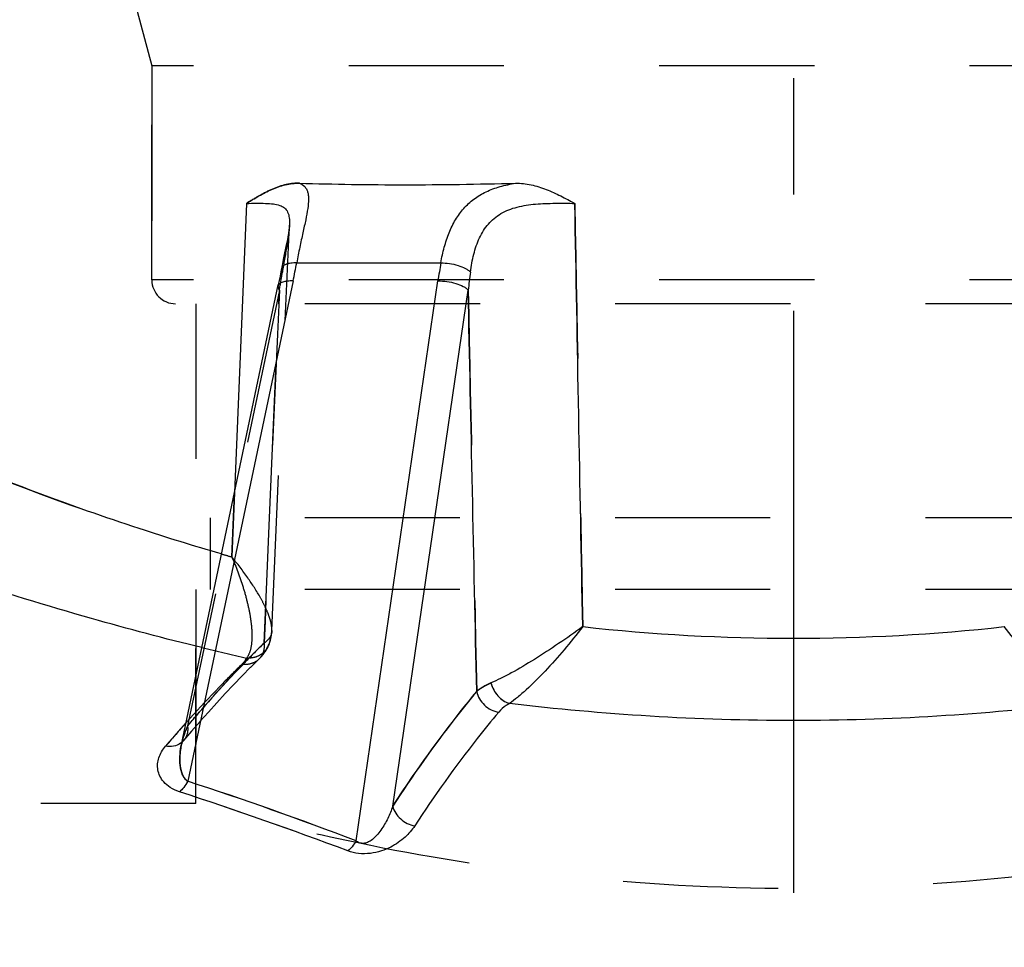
# Model space of a CAD drawing. Header units: millimetres. Extents: x 397 to 602, y 395 to 605.
# Tile 4 of 42: x 468 to 509, y 500 to 539. Entities that reach past the tile are written whole.
import ezdxf

# ---------------------------------------------------------------- set-up
doc = ezdxf.new("R2010")
doc.units = ezdxf.units.MM
doc.header["$LTSCALE"] = 65.185185
doc.linetypes.add('CENTER', pattern=[0.6, 0.375, -0.075, 0.075, -0.075])
doc.linetypes.add('HIDDEN', pattern=[0.2, 0.1, -0.1])
for name, color, linetype in [('ACHSEN_S', 7, 'CONTINUOUS'), ('FLAECHEN', 7, 'CONTINUOUS'), ('KONST.EL_MIT_GEO', 7, 'CONTINUOUS')]:
    doc.layers.add(name, color=color, linetype=linetype)

msp = doc.modelspace()

# ---------------------------------------------------------------- linework, layer by layer
at = {"layer": 'ACHSEN_S', "color": 2, "linetype": 'CENTER'}
msp.add_line((500, 605.171), (500, 395.25), dxfattribs=at)
at = {"layer": 'FLAECHEN', "color": 8, "linetype": 'HIDDEN'}
for p, q in [((472.25, 540.236), (473.05, 537.25)), ((473.05, 537.25), (473.05, 528.25)), ((526.95, 537.25), (473.05, 537.25)), ((474.9, 527.25), (474.9, 518.25)), ((525.1, 527.25), (474.9, 527.25)), ((525.1, 518.25), (474.9, 518.25)), ((475.5, 518.25), (475.5, 515.25)), ((474.9, 515.25), (474.9, 506.25)), ((525.1, 515.25), (474.9, 515.25)), ((474.9, 506.25), (402.5, 506.25))]:
    msp.add_line(p, q, dxfattribs=at)
at = {"layer": 'KONST.EL_MIT_GEO', "color": 8, "linetype": 'HIDDEN'}
for p, q in [((473.05, 528.25), (473.05, 537.25)), ((478.09, 513.516), (478.83, 530.554)), ((478.731, 529.898), (478.73, 529.897)), ((478.696, 529.724), (478.695, 529.722)), ((478.553, 529.024), (478.552, 529.021)), ((478.471, 528.59), (478.453, 528.495)), ((478.521, 528.86), (478.505, 528.772)), ((526.95, 528.25), (473.05, 528.25)), ((478.436, 528.408), (478.435, 528.404)), ((478.406, 527.819), (474.549, 509.511)), ((478.362, 528.042), (478.362, 528.04)), ((478.382, 527.25), (478.406, 527.819)), ((525.95, 527.25), (474.05, 527.25)), ((477.991, 518.25), (478.382, 527.25)), ((476.41, 516.613), (476.521, 519.305)), ((476.521, 519.305), (476.41, 516.613)), ((477.861, 515.25), (477.991, 518.25)), ((474.9, 506.25), (474.9, 515.25)), ((477.763, 512.992), (477.861, 515.25)), ((477.886, 512.761), (477.922, 512.829)), ((477.921, 512.827), (477.935, 512.857)), ((477.936, 512.857), (477.935, 512.857)), ((477.539, 512.312), (477.597, 512.371)), ((477.597, 512.37), (477.657, 512.436)), ((477.656, 512.435), (477.711, 512.502)), ((477.71, 512.5), (477.762, 512.567)), ((477.76, 512.565), (477.807, 512.633)), ((477.806, 512.631), (477.849, 512.698)), ((477.848, 512.696), (477.888, 512.764)), ((476.84, 511.613), (477.199, 511.976)), ((477.198, 511.974), (477.539, 512.312)), ((476.485, 511.244), (476.842, 511.614)), ((476.13, 510.868), (476.486, 511.245)), ((475.776, 510.485), (476.131, 510.87)), ((475.424, 510.095), (475.778, 510.486)), ((475.072, 509.697), (475.425, 510.096)), ((474.722, 509.293), (475.074, 509.699)), ((474.391, 508.902), (474.724, 509.295)), ((474.293, 508.73), (474.293, 508.729)), ((474.391, 508.902), (474.391, 508.902))]:
    msp.add_line(p, q, dxfattribs=at)
at = {"layer": 'KONST.EL_MIT_GEO', "color": 7, "linetype": 'Continuous'}
for p, q in [((477.024, 531.467), (476.521, 519.305)), ((478.731, 529.898), (478.696, 529.724)), ((478.696, 529.724), (478.584, 529.179)), ((478.553, 529.024), (478.521, 528.86)), ((478.584, 529.179), (478.553, 529.024)), ((479.133, 528.97), (485.189, 528.97)), ((478.471, 528.59), (478.436, 528.408)), ((478.521, 528.86), (478.471, 528.59)), ((478.983, 528.207), (474.555, 507.191)), ((478.4, 528.225), (478.362, 528.042)), ((478.436, 528.408), (478.4, 528.225)), ((481.628, 504.685), (485.067, 528.207)), ((474.293, 508.729), (478.362, 528.042)), ((483.167, 506.136), (486.337, 527.819))]:
    msp.add_line(p, q, dxfattribs=at)
for points in [[(478.83, 530.554), (478.829, 530.537), (478.827, 530.513), (478.825, 530.487), (478.823, 530.459), (478.819, 530.428), (478.816, 530.396), (478.811, 530.36), (478.806, 530.323), (478.8, 530.284), (478.794, 530.242), (478.786, 530.198), (478.779, 530.153), (478.77, 530.105), (478.761, 530.056)], [(478.761, 530.056), (478.741, 529.952), (478.731, 529.898)]]:
    msp.add_lwpolyline(points, dxfattribs=at)
at = {"layer": 'KONST.EL_MIT_GEO', "color": 8, "linetype": 'HIDDEN'}
for points in [[(477.936, 512.857), (477.942, 512.871), (477.967, 512.929), (477.991, 512.99), (478.012, 513.052), (478.031, 513.117), (478.047, 513.183), (478.061, 513.25), (478.072, 513.319), (478.081, 513.389), (478.087, 513.461), (478.09, 513.516)], [(478.011, 513.05), (478.026, 513.101), (478.04, 513.154), (478.052, 513.208), (478.063, 513.262)], [(478.072, 513.318), (478.079, 513.374), (478.085, 513.431), (478.089, 513.489), (478.09, 513.516)], [(477.936, 512.857), (477.956, 512.902), (477.976, 512.95), (477.994, 512.999)], [(474.293, 508.73), (474.294, 508.737), (474.299, 508.751), (474.305, 508.767), (474.314, 508.787), (474.325, 508.809), (474.339, 508.833), (474.356, 508.858), (474.376, 508.884), (474.391, 508.902)]]:
    msp.add_lwpolyline(points, dxfattribs=at)
at = {"layer": 'KONST.EL_MIT_GEO', "color": 7, "linetype": 'Continuous'}
for centre, radius, start, end in [((449.69, 534.381), 29.936, 348.0985, 349.5863), ((514.117, 523.96), 29.359, 170.1751, 171.6823), ((522.381, 523.768), 36.271, 172.3706, 173.5873), ((500, 593.626), 80.431, 263.68039, 276.31961), ((513.887, 474.519), 52.786, 138.2829, 139.7051), ((473.855, 509.355), 0.702, 305.2348, 310.6879), ((426.244, 359.634), 155.264, 69.10179, 71.87143), ((426.01, 358.112), 156.251, 69.28399, 72.0332)]:
    msp.add_arc(centre, radius, start, end, dxfattribs=at)
at = {"layer": 'KONST.EL_MIT_GEO', "color": 8, "linetype": 'HIDDEN'}
for centre, radius, start, end in [((441.938, 534.273), 37.035, 349.9655, 351.1645), ((474.05, 528.25), 1, 180, 270), ((503.827, 612.819), 100.037, 253.83709, 254.09361), ((502.839, 626.888), 117.397, 256.3581, 257.30126), ((478.034, 507.936), 3.824, 155.6931, 168.0214), ((473.862, 509.347), 0.691, 310.695, 319.9407), ((424.754, 355.428), 159.725, 69.14048, 71.83274), ((424.515, 353.854), 160.763, 69.32257, 71.99461)]:
    msp.add_arc(centre, radius, start, end, dxfattribs=at)
for points, knots in [([(479.249, 532.315), (479.05, 532.32), (478.648, 532.27), (478.079, 532.067), (477.542, 531.786), (477.196, 531.574), (477.024, 531.467)], [0, 0, 0, 0, 0.247299, 0.496537, 0.747921, 1, 1, 1, 1]), ([(478.83, 530.554), (478.824, 530.414), (478.79, 530.113), (478.683, 529.458), (478.589, 528.942), (478.534, 528.584)], [0, 0, 0, 0, 0.211748, 0.454337, 1, 1, 1, 1]), ([(478.497, 528.728), (478.492, 528.705), (478.496, 528.653), (478.519, 528.607), (478.534, 528.584)], [0, 0, 0, 0, 0.46438, 1, 1, 1, 1]), ([(478.497, 528.728), (478.492, 528.705), (478.496, 528.653), (478.519, 528.607), (478.534, 528.584)], [0, 0, 0, 0, 0.46438, 1, 1, 1, 1]), ([(478.351, 527.991), (478.346, 527.964), (478.352, 527.899), (478.386, 527.846), (478.406, 527.819)], [0, 0, 0, 0, 0.450303, 1, 1, 1, 1]), ([(463.953, 521.005), (464.819, 520.644), (468.902, 518.992), (473.077, 517.563), (476.41, 516.613)], [0, 0, 0, 0, 0.213163, 1, 1, 1, 1]), ([(476.41, 516.613), (476.588, 516.198), (476.821, 515.576), (477.055, 514.746), (477.179, 514.165), (477.25, 513.621), (477.261, 513.13), (477.204, 512.706), (477.102, 512.459), (477.032, 512.362)], [0, 0, 0, 0, 0.306674, 0.450563, 0.585904, 0.710629, 0.822389, 0.918987, 1, 1, 1, 1]), ([(478.09, 513.516), (478.095, 513.612), (478.069, 513.825), (477.97, 514.155), (477.815, 514.519), (477.531, 515.061), (477.071, 515.774), (476.644, 516.329), (476.41, 516.613)], [0, 0, 0, 0, 0.080782, 0.177504, 0.288768, 0.412616, 0.690745, 1, 1, 1, 1]), ([(478.016, 513.246), (478.002, 513.223), (477.931, 513.126), (477.839, 513.047), (477.763, 512.992)], [0, 0, 0, 0, 0.221321, 1, 1, 1, 1]), ([(478.016, 513.246), (478.018, 513.179), (478.007, 513.045), (477.964, 512.917), (477.936, 512.857)], [0, 0, 0, 0, 0.502393, 1, 1, 1, 1]), ([(478.09, 513.516), (478.089, 513.491), (478.081, 513.397), (478.052, 513.304), (478.016, 513.246)], [0, 0, 0, 0, 0.272389, 1, 1, 1, 1]), ([(474.549, 509.511), (474.81, 509.822), (475.84, 511.021), (476.925, 512.172), (477.763, 512.992)], [0, 0, 0, 0, 0.257667, 1, 1, 1, 1]), ([(477.763, 512.992), (477.489, 512.724), (476.375, 511.604), (475.318, 510.427), (474.549, 509.511)], [0, 0, 0, 0, 0.242475, 1, 1, 1, 1]), ([(477.935, 512.857), (477.898, 512.777), (477.795, 512.628), (477.577, 512.463), (477.315, 512.368), (477.126, 512.356), (477.032, 512.362)], [0, 0, 0, 0, 0.24213, 0.488204, 0.740731, 1, 1, 1, 1]), ([(477.763, 512.992), (477.778, 512.867), (477.758, 512.614), (477.625, 512.396), (477.539, 512.312)], [0, 0, 0, 0, 0.512741, 1, 1, 1, 1]), ([(476.84, 512.105), (476.566, 511.84), (475.452, 510.731), (474.395, 509.565), (473.625, 508.657)], [0, 0, 0, 0, 0.242557, 1, 1, 1, 1]), ([(477.032, 512.362), (477.022, 512.34), (476.97, 512.246), (476.899, 512.163), (476.84, 512.105)], [0, 0, 0, 0, 0.230565, 1, 1, 1, 1]), ([(476.84, 512.105), (476.861, 512.126), (476.935, 512.203), (476.998, 512.292), (477.032, 512.362)], [0, 0, 0, 0, 0.271719, 1, 1, 1, 1]), ([(477.539, 512.312), (477.452, 512.227), (477.226, 512.097), (476.967, 512.086), (476.84, 512.105)], [0, 0, 0, 0, 0.486872, 1, 1, 1, 1]), ([(486.694, 510.959), (486.774, 511.03), (486.967, 511.164), (487.177, 511.268), (487.294, 511.318)], [0, 0, 0, 0, 0.45777, 1, 1, 1, 1]), ([(487.294, 511.318), (487.32, 511.218), (487.399, 511.023), (487.627, 510.695), (487.882, 510.51), (488.065, 510.454)], [0, 0, 0, 0, 0.259279, 0.520326, 1, 1, 1, 1]), ([(483.167, 506.136), (483.449, 506.57), (484.556, 508.227), (485.752, 509.824), (486.694, 510.959)], [0, 0, 0, 0, 0.259635, 1, 1, 1, 1]), ([(474.549, 509.511), (474.52, 509.447), (474.414, 509.194), (474.335, 508.93), (474.293, 508.73)], [0, 0, 0, 0, 0.253746, 1, 1, 1, 1]), ([(474.549, 509.511), (474.565, 509.402), (474.558, 509.181), (474.458, 508.982), (474.391, 508.902)], [0, 0, 0, 0, 0.513336, 1, 1, 1, 1]), ([(474.293, 508.729), (474.265, 508.598), (474.225, 508.333), (474.219, 507.997), (474.252, 507.732), (474.304, 507.534), (474.393, 507.342), (474.493, 507.232), (474.555, 507.191)], [0, 0, 0, 0, 0.246386, 0.49084, 0.613249, 0.736742, 0.863522, 1, 1, 1, 1]), ([(474.555, 507.191), (474.509, 507.099), (474.41, 506.936), (474.278, 506.795), (474.208, 506.744)], [0, 0, 0, 0, 0.54226, 1, 1, 1, 1]), ([(525.1, 506.25), (524.461, 506.072), (522.026, 505.417), (516.9, 504.232), (509.174, 503.014), (500, 502.498), (490.826, 503.014), (483.1, 504.232), (477.974, 505.417), (475.539, 506.072), (474.9, 506.25)], [0, 0, 0, 0, 0.039161, 0.148744, 0.310243, 0.5, 0.689757, 0.851256, 0.960839, 1, 1, 1, 1])]:
    msp.add_open_spline(points, degree=3, knots=knots, dxfattribs=at)
at = {"layer": 'KONST.EL_MIT_GEO', "color": 7, "linetype": 'Continuous'}
for points, knots in [([(477.024, 531.467), (477.196, 531.574), (477.542, 531.786), (478.079, 532.067), (478.648, 532.27), (479.05, 532.32), (479.249, 532.315)], [0, 0, 0, 0, 0.252069, 0.503449, 0.752694, 1, 1, 1, 1]), ([(479.249, 532.315), (479.33, 532.283), (479.446, 532.214), (479.548, 532.073), (479.598, 531.949), (479.626, 531.804), (479.636, 531.569), (479.599, 531.224), (479.51, 530.755), (479.39, 530.214), (479.258, 529.612), (479.174, 529.19), (479.133, 528.97)], [0, 0, 0, 0, 0.073808, 0.108703, 0.145505, 0.186333, 0.232558, 0.343427, 0.478901, 0.636121, 0.811146, 1, 1, 1, 1]), ([(479.249, 532.315), (479.977, 532.296), (481.453, 532.262), (483.696, 532.244), (485.994, 532.263), (487.543, 532.296), (488.325, 532.315)], [0, 0, 0, 0, 0.240544, 0.487942, 0.74138, 1, 1, 1, 1]), ([(485.189, 528.97), (485.227, 529.191), (485.319, 529.62), (485.518, 530.23), (485.787, 530.783), (486.135, 531.265), (486.57, 531.665), (487.09, 531.974), (487.683, 532.191), (488.106, 532.28), (488.325, 532.315)], [0, 0, 0, 0, 0.13535, 0.264008, 0.386373, 0.504215, 0.620786, 0.740181, 0.865979, 1, 1, 1, 1]), ([(488.325, 532.315), (488.545, 532.32), (488.987, 532.27), (489.621, 532.067), (490.226, 531.785), (490.618, 531.574), (490.814, 531.467)], [0, 0, 0, 0, 0.247906, 0.497308, 0.748133, 1, 1, 1, 1]), ([(477.024, 531.467), (477.165, 531.469), (477.433, 531.474), (477.81, 531.473), (478.137, 531.453), (478.41, 531.401), (478.597, 531.307), (478.701, 531.198), (478.782, 531.063), (478.833, 530.842), (478.834, 530.657), (478.83, 530.554)], [0, 0, 0, 0, 0.176007, 0.333394, 0.469455, 0.583124, 0.67832, 0.72312, 0.769081, 0.872739, 1, 1, 1, 1]), ([(486.431, 528.584), (486.465, 528.836), (486.553, 529.325), (486.783, 530.018), (487.094, 530.524), (487.424, 530.848), (487.814, 531.12), (488.405, 531.344), (489.18, 531.454), (489.992, 531.478), (490.54, 531.471), (490.814, 531.467)], [0, 0, 0, 0, 0.126584, 0.246621, 0.361054, 0.417805, 0.475456, 0.596606, 0.727347, 0.863787, 1, 1, 1, 1]), ([(479.133, 528.97), (479.051, 528.97), (478.901, 528.962), (478.726, 528.924), (478.617, 528.874), (478.557, 528.832), (478.515, 528.784), (478.5, 528.746), (478.497, 528.728)], [0, 0, 0, 0, 0.340248, 0.621827, 0.737519, 0.836796, 0.922426, 1, 1, 1, 1]), ([(485.189, 528.97), (485.31, 528.97), (485.554, 528.95), (485.9, 528.872), (486.164, 528.77), (486.334, 528.668), (486.403, 528.613), (486.431, 528.584)], [0, 0, 0, 0, 0.273401, 0.551452, 0.802064, 0.908744, 1, 1, 1, 1]), ([(478.983, 528.207), (478.902, 528.21), (478.754, 528.206), (478.581, 528.173), (478.472, 528.129), (478.413, 528.09), (478.37, 528.044), (478.355, 528.008), (478.351, 527.991)], [0, 0, 0, 0, 0.342257, 0.624512, 0.740023, 0.838766, 0.923526, 1, 1, 1, 1]), ([(485.067, 528.207), (485.193, 528.211), (485.448, 528.196), (485.807, 528.119), (486.077, 528.014), (486.246, 527.908), (486.311, 527.85), (486.337, 527.819)], [0, 0, 0, 0, 0.278589, 0.559678, 0.80865, 0.912526, 1, 1, 1, 1]), ([(475.979, 516.737), (474.82, 517.073), (470.754, 518.331), (466.766, 519.831), (463.953, 521.005)], [0, 0, 0, 0, 0.283628, 1, 1, 1, 1]), ([(475.151, 512.802), (473.598, 513.179), (468.275, 514.585), (463.047, 516.334), (459.392, 517.712)], [0, 0, 0, 0, 0.290267, 1, 1, 1, 1]), ([(491.147, 513.683), (490.814, 513.439), (490.146, 512.967), (489.146, 512.315), (488.327, 511.832), (487.715, 511.511), (487.429, 511.376), (487.294, 511.318)], [0, 0, 0, 0, 0.272997, 0.541827, 0.79108, 0.902118, 1, 1, 1, 1]), ([(491.147, 513.683), (490.895, 513.354), (490.384, 512.716), (489.597, 511.828), (488.934, 511.166), (488.424, 510.723), (488.182, 510.536), (488.065, 510.454)], [0, 0, 0, 0, 0.277297, 0.547467, 0.795073, 0.904336, 1, 1, 1, 1]), ([(511.935, 510.454), (511.818, 510.536), (511.576, 510.723), (511.066, 511.166), (510.403, 511.828), (509.616, 512.716), (509.105, 513.354), (508.853, 513.683)], [0, 0, 0, 0, 0.095664, 0.204927, 0.452533, 0.722703, 1, 1, 1, 1]), ([(487.294, 511.318), (487.177, 511.268), (486.967, 511.164), (486.774, 511.03), (486.694, 510.959)], [0, 0, 0, 0, 0.54223, 1, 1, 1, 1]), ([(487.294, 511.318), (487.32, 511.218), (487.399, 511.023), (487.627, 510.695), (487.882, 510.51), (488.065, 510.454)], [0, 0, 0, 0, 0.259279, 0.520326, 1, 1, 1, 1]), ([(486.694, 510.959), (486.388, 510.59), (485.141, 509.036), (483.991, 507.405), (483.167, 506.136)], [0, 0, 0, 0, 0.240576, 1, 1, 1, 1]), ([(486.694, 510.959), (486.737, 510.744), (486.977, 510.337), (487.397, 510.126), (487.617, 510.092)], [0, 0, 0, 0, 0.496697, 1, 1, 1, 1]), ([(488.065, 510.454), (488.019, 510.427), (487.856, 510.325), (487.707, 510.199), (487.617, 510.092)], [0, 0, 0, 0, 0.275049, 1, 1, 1, 1]), ([(511.935, 510.454), (509.971, 510.219), (505.997, 509.86), (500, 509.677), (494.003, 509.86), (490.029, 510.219), (488.065, 510.454)], [0, 0, 0, 0, 0.248053, 0.5, 0.751947, 1, 1, 1, 1]), ([(487.617, 510.092), (487.311, 509.726), (486.065, 508.188), (484.915, 506.572), (484.091, 505.315)], [0, 0, 0, 0, 0.240666, 1, 1, 1, 1]), ([(474.208, 506.744), (474.071, 506.788), (473.831, 506.898), (473.552, 507.133), (473.379, 507.391), (473.294, 507.656), (473.284, 507.921), (473.358, 508.274), (473.505, 508.515), (473.625, 508.657)], [0, 0, 0, 0, 0.177469, 0.322638, 0.445878, 0.556852, 0.66292, 0.769604, 1, 1, 1, 1]), ([(474.26, 508.782), (474.173, 508.721), (473.963, 508.634), (473.737, 508.637), (473.625, 508.657)], [0, 0, 0, 0, 0.48325, 1, 1, 1, 1]), ([(474.555, 507.191), (474.493, 507.232), (474.393, 507.342), (474.304, 507.534), (474.252, 507.732), (474.219, 507.997), (474.225, 508.333), (474.265, 508.598), (474.293, 508.729)], [0, 0, 0, 0, 0.136478, 0.263258, 0.386751, 0.50916, 0.753614, 1, 1, 1, 1]), ([(474.555, 507.191), (474.509, 507.099), (474.41, 506.936), (474.278, 506.795), (474.208, 506.744)], [0, 0, 0, 0, 0.54226, 1, 1, 1, 1]), ([(483.167, 506.136), (483.138, 506.05), (483.073, 505.879), (482.961, 505.626), (482.83, 505.377), (482.677, 505.133), (482.492, 504.898), (482.3, 504.72), (482.109, 504.612), (481.939, 504.566), (481.765, 504.59), (481.669, 504.65), (481.628, 504.685)], [0, 0, 0, 0, 0.113389, 0.22835, 0.345253, 0.464738, 0.588054, 0.718017, 0.787623, 0.861104, 0.9339, 1, 1, 1, 1]), ([(483.167, 506.136), (483.218, 505.932), (483.469, 505.551), (483.875, 505.352), (484.091, 505.315)], [0, 0, 0, 0, 0.489933, 1, 1, 1, 1]), ([(484.091, 505.315), (483.977, 505.141), (483.676, 504.795), (483.182, 504.453), (482.679, 504.243), (482.224, 504.139), (481.743, 504.133), (481.427, 504.206), (481.281, 504.261)], [0, 0, 0, 0, 0.194198, 0.422302, 0.55457, 0.70088, 0.855099, 1, 1, 1, 1]), ([(481.628, 504.685), (481.581, 504.598), (481.48, 504.444), (481.35, 504.312), (481.281, 504.261)], [0, 0, 0, 0, 0.53649, 1, 1, 1, 1])]:
    msp.add_open_spline(points, degree=3, knots=knots, dxfattribs=at)
at = {"layer": 'KONST.EL_MIT_GEO', "color": 8, "linetype": 'HIDDEN'}
for points in [[(490.814, 531.467), (490.924, 525.539), (491.035, 519.611), (491.147, 513.683)], [(478.406, 527.819), (478.192, 522.877), (477.977, 517.935), (477.763, 512.992)], [(486.337, 527.819), (486.456, 522.199), (486.574, 516.579), (486.694, 510.959)], [(475.151, 512.802), (475.777, 512.65), (476.404, 512.504), (477.032, 512.362)], [(474.391, 508.902), (474.353, 508.857), (474.308, 508.816), (474.26, 508.782)]]:
    msp.add_open_spline(points, degree=3, dxfattribs=at)
at = {"layer": 'KONST.EL_MIT_GEO', "color": 7, "linetype": 'Continuous'}
for points in [[(491.147, 513.683), (491.035, 519.611), (490.924, 525.539), (490.814, 531.467)], [(486.694, 510.959), (486.574, 516.579), (486.456, 522.199), (486.337, 527.819)]]:
    msp.add_open_spline(points, degree=3, dxfattribs=at)

doc.saveas('drawing.dxf')
